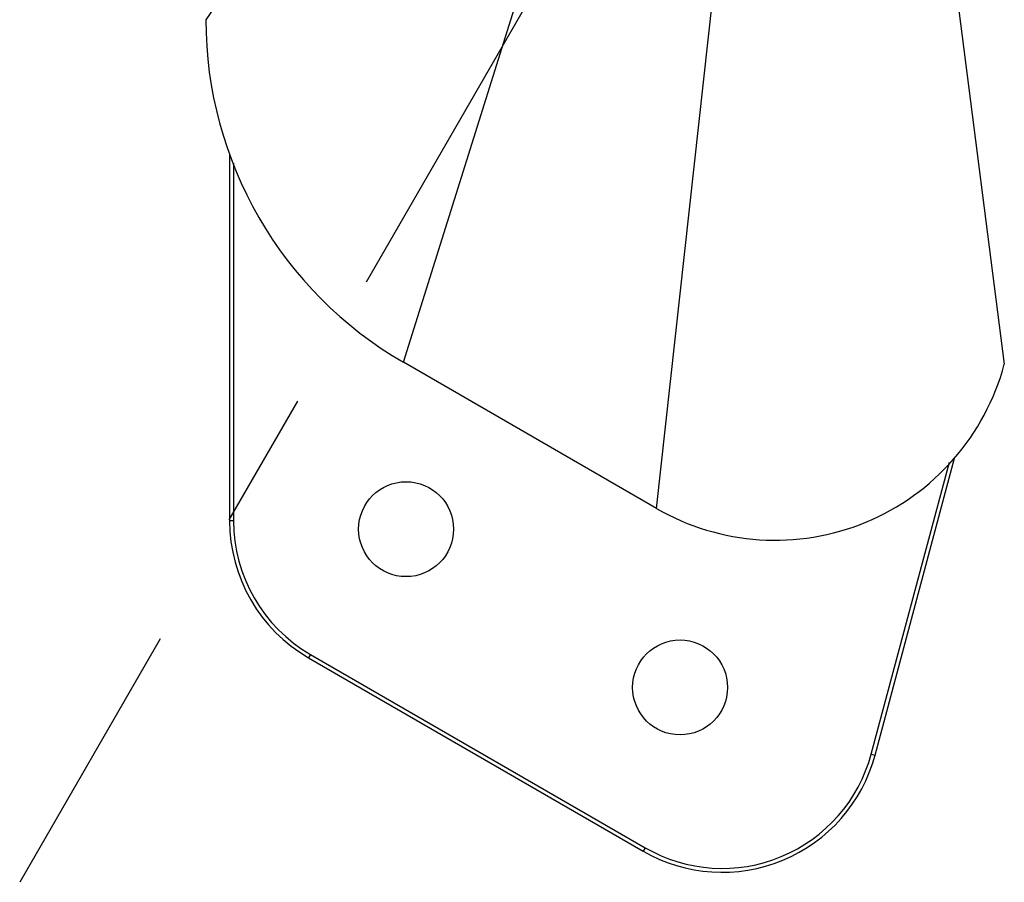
# Model space of a CAD drawing. Header units: millimetres. Extents: x 0 to 2550, y 0 to 1188.
# Tile 92 of 218: x 287 to 312, y 420 to 441. Entities that reach past the tile are written whole.
import ezdxf

# ---------------------------------------------------------------- set-up
doc = ezdxf.new("R2010")
doc.units = ezdxf.units.MM
doc.header["$LTSCALE"] = 46.255
doc.linetypes.add('CENTER', pattern=[0.6, 0.375, -0.075, 0.075, -0.075])
for name, color, linetype in [('DEFAULT_1', 7, 'CENTER'), ('M2000103_PBL3', 7, 'CONTINUOUS'), ('M2000801_PBL8', 7, 'CONTINUOUS'), ('TOP_VIEW_VBL2', 7, 'CONTINUOUS')]:
    doc.layers.add(name, color=color, linetype=linetype)

# ---------------------------------------------------------------- blocks, each defined once
blk = doc.blocks.new('M2000103_PBL3', base_point=(354.6858, 463.7457))
at = {"layer": 'M2000103_PBL3', "color": 7}
for p, q in [((292.4829, 438.0083), (292.4829, 428.7524)), ((292.5829, 437.7923), (292.5829, 428.7524)), ((308.8061, 422.833), (310.8174, 430.3393)), ((308.7095, 422.8589), (310.6854, 430.233)), ((294.4829, 425.2883), (302.9424, 420.4042)), ((294.5329, 425.3749), (302.9924, 420.4908))]:
    blk.add_line(p, q, dxfattribs=at)
at = {"layer": 'M2000103_PBL3', "color": 2}
for p, q in [((292.5829, 428.7524), (292.4829, 428.7524)), ((294.5329, 425.3749), (294.4829, 425.2883)), ((308.7095, 422.8589), (308.8061, 422.833)), ((302.9924, 420.4908), (302.9424, 420.4042))]:
    blk.add_line(p, q, dxfattribs=at)
at = {"layer": 'M2000103_PBL3', "color": 7}
for centre in [(296.947, 428.5417), (303.8752, 424.5417)]:
    blk.add_circle(centre, 1.2, dxfattribs=at)
for centre, radius, start, end in [((296.4829, 428.7524), 4, 180, 240), ((296.4829, 428.7524), 3.9, 180, 240), ((304.9424, 423.8683), 4, 240, 345), ((304.9424, 423.8683), 3.9, 240, 345)]:
    blk.add_arc(centre, radius, start, end, dxfattribs=at)
blk = doc.blocks.new('M2000801_PBL8', base_point=(325.4642, 478.1436))
at = {"layer": 'M2000801_PBL8', "color": 2}
for p, q in [((309.0929, 455.8355), (312.074, 432.7104)), ((301.6202, 455.5671), (291.8829, 441.4199)), ((303.2784, 429.0672), (306.0362, 454.0708)), ((296.8829, 432.7598), (303.4895, 453.8192))]:
    blk.add_line(p, q, dxfattribs=at)
at = {"layer": 'M2000801_PBL8', "color": 7}
blk.add_line((303.2784, 429.0671), (296.8828, 432.7597), dxfattribs=at)
for centre, radius, start, end in [((301.883, 441.42), 10, 180.00004, 239.99931), ((306.2784, 434.2633), 6, 239.99943, 345.00026)]:
    blk.add_arc(centre, radius, start, end, dxfattribs=at)
blk = doc.blocks.new('TOP_VIEW_VBL2', base_point=(351.015, 467.903))
at = {"layer": 'M2000103_PBL3'}
blk.add_blockref('M2000103_PBL3', (354.686, 463.746), dxfattribs=at)
at = {"layer": 'M2000801_PBL8'}
blk.add_blockref('M2000801_PBL8', (325.464, 478.144), dxfattribs=at)

msp = doc.modelspace()

# ---------------------------------------------------------------- linework, layer by layer
at = {"layer": 'DEFAULT_1', "color": 1}
msp.add_line((318.4829, 473.843), (287.1754, 419.6168), dxfattribs=at)

# ---------------------------------------------------------------- block references
at = {"layer": 'TOP_VIEW_VBL2'}
msp.add_blockref('TOP_VIEW_VBL2', (351.0147, 467.9032), dxfattribs=at)

doc.saveas('drawing.dxf')
